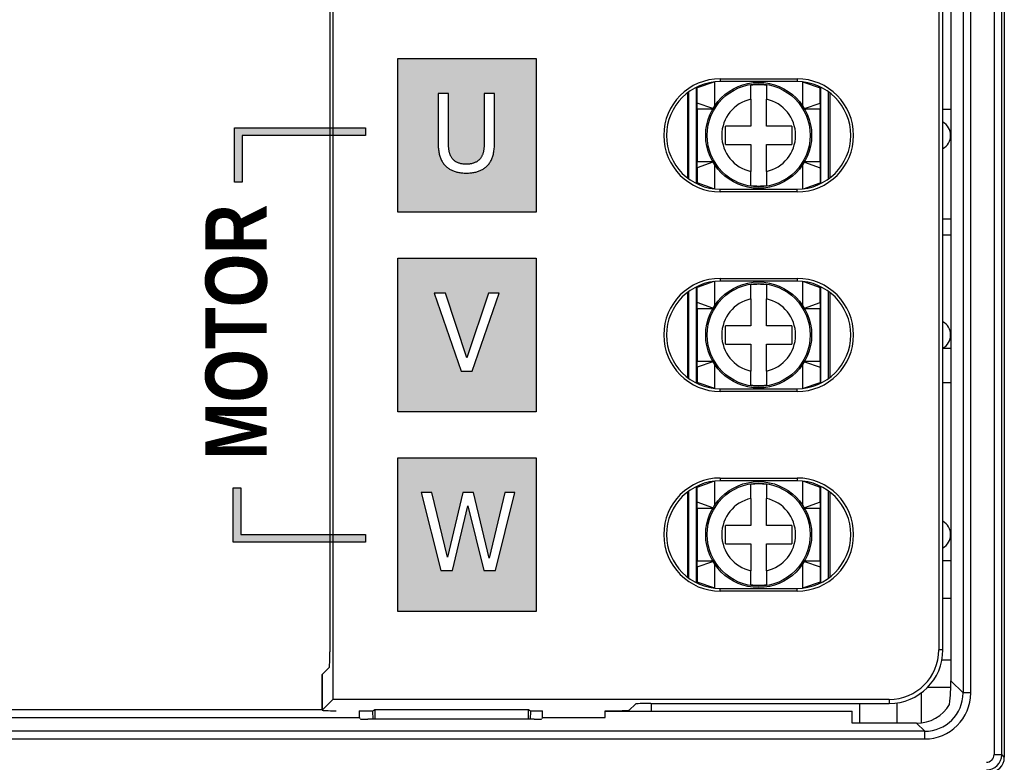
# Model space of a CAD drawing. Extents: x 2664 to 3343, y -1898 to 249.
# Tile 66 of 91: x 3002 to 3066, y -15 to 34. Entities that reach past the tile are written whole.
import ezdxf

# ---------------------------------------------------------------- set-up
doc = ezdxf.new("R2010")
doc.units = 0
doc.linetypes.add('PHANTOM2', pattern=[31.75, 15.875, -3.175, 3.175, -3.175, 3.175, -3.175])
doc.layers.add('3', color=3, linetype='PHANTOM2')
doc.layers.add('DIM', color=2, linetype='CONTINUOUS')
doc.styles.get("Standard").update_dxf_attribs({"font": 'TAHOMA.TTF'})

msp = doc.modelspace()

# ---------------------------------------------------------------- hatches: boundary and pattern name
at = {"layer": '3'}
h = msp.add_hatch(color=256, dxfattribs=at)
h.paths.add_polyline_path([(3015.507, 26.788), (3024.048, 26.788), (3024.048, 26.288), (3016.007, 26.288), (3016.007, 23.248), (3015.507, 23.248)])
h.paths.add_polyline_path([(3015.909, 3.331), (3015.909, 0.29), (3024.048, 0.29), (3024.048, -0.21), (3015.409, -0.21), (3015.409, 3.331)])
h.paths.add_polyline_path([(3015.401, 38.79), (3015.401, 43.331), (3015.901, 43.331), (3015.901, 39.29), (3024.048, 39.29), (3024.048, 38.79)])
h.paths.add_polyline_path([(3024.048, 90.118), (3015.397, 90.118), (3015.397, 93.159), (3015.897, 93.159), (3015.897, 90.618), (3024.048, 90.618)])
h.paths.add_polyline_path([(3015.397, 105.458), (3024.048, 105.458), (3024.048, 104.958), (3015.897, 104.958), (3015.897, 102.418), (3015.397, 102.418)])
h.paths.add_polyline_path([(3015.897, 126.34), (3024.048, 126.34), (3024.048, 125.84), (3015.397, 125.84), (3015.397, 127.84), (3015.897, 127.84)])
h.paths.add_polyline_path([(3015.897, 147.238), (3015.897, 145.738), (3015.397, 145.738), (3015.397, 147.738), (3024.048, 147.738), (3024.048, 147.238)])
edge = h.paths.add_edge_path()
edge.add_line((3015.446, 65.788), (3024.048, 65.788))
edge.add_line((3024.048, 65.788), (3024.048, 65.288))
edge.add_line((3024.048, 65.288), (3015.946, 65.288))
h = msp.add_hatch(color=256, dxfattribs=at)
h.paths.add_polyline_path([(3029.641, 24.857), (3029.621, 24.89), (3029.603, 24.924), (3029.586, 24.959), (3029.57, 24.994), (3029.555, 25.029), (3029.541, 25.066), (3029.528, 25.103), (3029.517, 25.14), (3029.506, 25.178), (3029.497, 25.217), (3029.489, 25.257), (3029.482, 25.297), (3029.475, 25.34), (3029.469, 25.383), (3029.464, 25.429), (3029.459, 25.476), (3029.455, 25.524), (3029.451, 25.575), (3029.449, 25.626), (3029.446, 25.68), (3029.445, 25.735), (3029.444, 25.791), (3029.444, 25.85), (3029.444, 29.019), (3028.768, 29.019), (3028.768, 25.85), (3028.769, 25.76), (3028.771, 25.673), (3028.775, 25.589), (3028.78, 25.507), (3028.787, 25.427), (3028.796, 25.349), (3028.805, 25.274), (3028.817, 25.202), (3028.83, 25.132), (3028.844, 25.064), (3028.86, 24.999), (3028.877, 24.936), (3028.897, 24.875), (3028.918, 24.815), (3028.942, 24.757), (3028.968, 24.701), (3028.996, 24.646), (3029.026, 24.592), (3029.059, 24.54), (3029.093, 24.489), (3029.13, 24.44), (3029.169, 24.392), (3029.211, 24.346), (3029.254, 24.302), (3029.294, 24.263), (3029.335, 24.227), (3029.378, 24.192), (3029.422, 24.158), (3029.467, 24.127), (3029.513, 24.096), (3029.562, 24.068), (3029.611, 24.041), (3029.662, 24.016), (3029.714, 23.992), (3029.767, 23.97), (3029.822, 23.95), (3029.879, 23.931), (3029.937, 23.914), (3029.996, 23.898), (3030.057, 23.885), (3030.12, 23.872), (3030.185, 23.862), (3030.25, 23.853), (3030.318, 23.845), (3030.387, 23.84), (3030.458, 23.836), (3030.53, 23.833), (3030.604, 23.832), (3030.682, 23.833), (3030.757, 23.836), (3030.83, 23.84), (3030.901, 23.845), (3030.97, 23.852), (3031.037, 23.861), (3031.102, 23.872), (3031.164, 23.884), (3031.225, 23.897), (3031.284, 23.912), (3031.34, 23.929), (3031.395, 23.948), (3031.448, 23.968), (3031.5, 23.99), (3031.55, 24.013), (3031.6, 24.038), (3031.649, 24.065), (3031.696, 24.094), (3031.743, 24.124), (3031.788, 24.156), (3031.832, 24.19), (3031.876, 24.226), (3031.918, 24.263), (3031.959, 24.302), (3032.003, 24.346), (3032.045, 24.391), (3032.084, 24.439), (3032.122, 24.488), (3032.157, 24.539), (3032.189, 24.591), (3032.22, 24.645), (3032.248, 24.701), (3032.274, 24.758), (3032.297, 24.817), (3032.319, 24.877), (3032.338, 24.94), (3032.355, 25.004), (3032.37, 25.07), (3032.384, 25.139), (3032.397, 25.209), (3032.408, 25.282), (3032.418, 25.357), (3032.426, 25.433), (3032.433, 25.512), (3032.438, 25.594), (3032.442, 25.677), (3032.444, 25.762), (3032.445, 25.85), (3032.445, 29.019), (3031.769, 29.019), (3031.769, 25.833), (3031.769, 25.777), (3031.768, 25.722), (3031.767, 25.669), (3031.764, 25.617), (3031.762, 25.567), (3031.758, 25.518), (3031.754, 25.47), (3031.749, 25.424), (3031.744, 25.38), (3031.738, 25.337), (3031.731, 25.295), (3031.724, 25.255), (3031.716, 25.216), (3031.707, 25.177), (3031.696, 25.139), (3031.685, 25.102), (3031.672, 25.065), (3031.658, 25.029), (3031.643, 24.993), (3031.627, 24.958), (3031.61, 24.924), (3031.592, 24.89), (3031.572, 24.857), (3031.551, 24.825), (3031.528, 24.791), (3031.503, 24.759), (3031.476, 24.728), (3031.448, 24.699), (3031.419, 24.671), (3031.388, 24.644), (3031.355, 24.619), (3031.321, 24.595), (3031.285, 24.573), (3031.248, 24.552), (3031.209, 24.532), (3031.168, 24.514), (3031.127, 24.497), (3031.084, 24.482), (3031.041, 24.468), (3030.996, 24.455), (3030.95, 24.444), (3030.904, 24.435), (3030.856, 24.427), (3030.808, 24.42), (3030.759, 24.415), (3030.708, 24.412), (3030.657, 24.409), (3030.604, 24.409), (3030.549, 24.409), (3030.495, 24.412), (3030.442, 24.415), (3030.391, 24.42), (3030.341, 24.427), (3030.293, 24.435), (3030.246, 24.444), (3030.2, 24.455), (3030.156, 24.468), (3030.113, 24.482), (3030.072, 24.497), (3030.032, 24.514), (3029.994, 24.532), (3029.957, 24.552), (3029.921, 24.573), (3029.887, 24.595), (3029.854, 24.619), (3029.822, 24.644), (3029.792, 24.671), (3029.763, 24.699), (3029.736, 24.728), (3029.71, 24.759), (3029.685, 24.791), (3029.662, 24.825)], flags=16)
h.paths.add_polyline_path([(3030.384, 3.019), (3029.372, -1.192), (3028.351, 3.019), (3027.655, 3.019), (3028.952, -2.061), (3029.701, -2.061), (3030.705, 2.155), (3031.739, -2.061), (3032.496, -2.061), (3033.772, 3.019), (3033.11, 3.019), (3032.093, -1.241), (3031.072, 3.019)], flags=16)
h.paths.add_polyline_path([(3030.265, 10.939), (3030.994, 10.939), (3032.743, 16.019), (3032.056, 16.019), (3030.648, 11.8), (3029.24, 16.019), (3028.515, 16.019)], flags=16)
h.paths.add_polyline_path([(3026.148, 31.288), (3035.148, 31.288), (3035.148, 21.288), (3026.148, 21.288)])
h.paths.add_polyline_path([(3035.148, -4.712), (3026.148, -4.712), (3026.148, 5.288), (3035.148, 5.288)])
h.paths.add_polyline_path([(3026.148, 8.288), (3026.148, 18.288), (3035.148, 18.288), (3035.148, 8.288)])

# ---------------------------------------------------------------- linework, layer by layer
for p, q in [((3026.148, 21.288), (3026.148, 31.288)), ((3026.148, 31.288), (3035.148, 31.288)), ((3035.148, 31.288), (3035.148, 21.288)), ((3029.444, 29.019), (3028.768, 29.019)), ((3028.768, 29.019), (3028.768, 25.85)), ((3029.444, 25.85), (3029.444, 29.019)), ((3032.445, 29.019), (3031.769, 29.019)), ((3031.769, 29.019), (3031.769, 25.833)), ((3032.445, 25.85), (3032.445, 29.019)), ((3015.507, 23.248), (3015.507, 26.788)), ((3015.507, 26.788), (3024.048, 26.788)), ((3024.048, 26.788), (3024.048, 26.288)), ((3016.007, 26.288), (3016.007, 23.248)), ((3024.048, 26.288), (3016.007, 26.288)), ((3028.768, 25.85), (3028.769, 25.76)), ((3028.769, 25.76), (3028.771, 25.673)), ((3028.771, 25.673), (3028.775, 25.589)), ((3029.444, 25.791), (3029.444, 25.85)), ((3029.445, 25.735), (3029.444, 25.791)), ((3029.446, 25.68), (3029.445, 25.735)), ((3029.449, 25.626), (3029.446, 25.68)), ((3031.767, 25.669), (3031.764, 25.617)), ((3031.768, 25.722), (3031.767, 25.669)), ((3031.769, 25.777), (3031.768, 25.722)), ((3031.769, 25.833), (3031.769, 25.777)), ((3032.438, 25.594), (3032.442, 25.677)), ((3032.442, 25.677), (3032.444, 25.762)), ((3032.444, 25.762), (3032.445, 25.85)), ((3028.775, 25.589), (3028.78, 25.507)), ((3028.78, 25.507), (3028.787, 25.427)), ((3028.787, 25.427), (3028.796, 25.349)), ((3028.796, 25.349), (3028.805, 25.274)), ((3028.805, 25.274), (3028.817, 25.202)), ((3028.817, 25.202), (3028.83, 25.132)), ((3028.83, 25.132), (3028.844, 25.064)), ((3028.844, 25.064), (3028.86, 24.999)), ((3029.451, 25.575), (3029.449, 25.626)), ((3029.455, 25.524), (3029.451, 25.575)), ((3029.459, 25.476), (3029.455, 25.524)), ((3029.464, 25.429), (3029.459, 25.476)), ((3029.469, 25.383), (3029.464, 25.429)), ((3029.475, 25.34), (3029.469, 25.383)), ((3029.482, 25.297), (3029.475, 25.34)), ((3029.489, 25.257), (3029.482, 25.297)), ((3029.497, 25.217), (3029.489, 25.257)), ((3029.506, 25.178), (3029.497, 25.217)), ((3029.517, 25.14), (3029.506, 25.178)), ((3029.528, 25.103), (3029.517, 25.14)), ((3029.541, 25.066), (3029.528, 25.103)), ((3029.555, 25.029), (3029.541, 25.066)), ((3029.57, 24.994), (3029.555, 25.029)), ((3031.658, 25.029), (3031.643, 24.993)), ((3031.672, 25.065), (3031.658, 25.029)), ((3031.685, 25.102), (3031.672, 25.065)), ((3031.696, 25.139), (3031.685, 25.102)), ((3031.707, 25.177), (3031.696, 25.139)), ((3031.716, 25.216), (3031.707, 25.177)), ((3031.724, 25.255), (3031.716, 25.216)), ((3031.731, 25.295), (3031.724, 25.255)), ((3031.738, 25.337), (3031.731, 25.295)), ((3031.744, 25.38), (3031.738, 25.337)), ((3031.749, 25.424), (3031.744, 25.38)), ((3031.754, 25.47), (3031.749, 25.424)), ((3031.758, 25.518), (3031.754, 25.47)), ((3031.762, 25.567), (3031.758, 25.518)), ((3031.764, 25.617), (3031.762, 25.567)), ((3032.355, 25.004), (3032.37, 25.07)), ((3032.37, 25.07), (3032.384, 25.139)), ((3032.384, 25.139), (3032.397, 25.209)), ((3032.397, 25.209), (3032.408, 25.282)), ((3032.408, 25.282), (3032.418, 25.357)), ((3032.418, 25.357), (3032.426, 25.433)), ((3032.426, 25.433), (3032.433, 25.512)), ((3032.433, 25.512), (3032.438, 25.594)), ((3028.86, 24.999), (3028.877, 24.936)), ((3028.877, 24.936), (3028.897, 24.875)), ((3028.897, 24.875), (3028.918, 24.815)), ((3028.918, 24.815), (3028.942, 24.757)), ((3028.942, 24.757), (3028.968, 24.701)), ((3028.968, 24.701), (3028.996, 24.646)), ((3028.996, 24.646), (3029.026, 24.592)), ((3029.026, 24.592), (3029.059, 24.54)), ((3029.059, 24.54), (3029.093, 24.489)), ((3029.093, 24.489), (3029.13, 24.44)), ((3029.13, 24.44), (3029.169, 24.392)), ((3029.169, 24.392), (3029.211, 24.346)), ((3029.586, 24.959), (3029.57, 24.994)), ((3029.603, 24.924), (3029.586, 24.959)), ((3029.621, 24.89), (3029.603, 24.924)), ((3029.641, 24.857), (3029.621, 24.89)), ((3029.662, 24.825), (3029.641, 24.857)), ((3029.685, 24.791), (3029.662, 24.825)), ((3029.71, 24.759), (3029.685, 24.791)), ((3029.736, 24.728), (3029.71, 24.759)), ((3029.763, 24.699), (3029.736, 24.728)), ((3029.792, 24.671), (3029.763, 24.699)), ((3029.822, 24.644), (3029.792, 24.671)), ((3029.854, 24.619), (3029.822, 24.644)), ((3029.887, 24.595), (3029.854, 24.619)), ((3029.921, 24.573), (3029.887, 24.595)), ((3029.957, 24.552), (3029.921, 24.573)), ((3029.994, 24.532), (3029.957, 24.552)), ((3030.032, 24.514), (3029.994, 24.532)), ((3030.072, 24.497), (3030.032, 24.514)), ((3030.113, 24.482), (3030.072, 24.497)), ((3030.156, 24.468), (3030.113, 24.482)), ((3030.2, 24.455), (3030.156, 24.468)), ((3030.246, 24.444), (3030.2, 24.455)), ((3030.293, 24.435), (3030.246, 24.444)), ((3030.341, 24.427), (3030.293, 24.435)), ((3030.391, 24.42), (3030.341, 24.427)), ((3030.442, 24.415), (3030.391, 24.42)), ((3030.495, 24.412), (3030.442, 24.415)), ((3030.549, 24.409), (3030.495, 24.412)), ((3030.604, 24.409), (3030.549, 24.409)), ((3030.657, 24.409), (3030.604, 24.409)), ((3030.708, 24.412), (3030.657, 24.409)), ((3030.759, 24.415), (3030.708, 24.412)), ((3030.808, 24.42), (3030.759, 24.415)), ((3030.856, 24.427), (3030.808, 24.42)), ((3030.904, 24.435), (3030.856, 24.427)), ((3030.95, 24.444), (3030.904, 24.435)), ((3030.996, 24.455), (3030.95, 24.444)), ((3031.041, 24.468), (3030.996, 24.455)), ((3031.084, 24.482), (3031.041, 24.468)), ((3031.127, 24.497), (3031.084, 24.482)), ((3031.168, 24.514), (3031.127, 24.497)), ((3031.209, 24.532), (3031.168, 24.514)), ((3031.248, 24.552), (3031.209, 24.532)), ((3031.285, 24.573), (3031.248, 24.552)), ((3031.321, 24.595), (3031.285, 24.573)), ((3031.355, 24.619), (3031.321, 24.595)), ((3031.388, 24.644), (3031.355, 24.619)), ((3031.419, 24.671), (3031.388, 24.644)), ((3031.448, 24.699), (3031.419, 24.671)), ((3031.476, 24.728), (3031.448, 24.699)), ((3031.503, 24.759), (3031.476, 24.728)), ((3031.528, 24.791), (3031.503, 24.759)), ((3031.551, 24.825), (3031.528, 24.791)), ((3031.572, 24.857), (3031.551, 24.825)), ((3031.592, 24.89), (3031.572, 24.857)), ((3031.61, 24.924), (3031.592, 24.89)), ((3031.627, 24.958), (3031.61, 24.924)), ((3031.643, 24.993), (3031.627, 24.958)), ((3032.003, 24.346), (3032.045, 24.391)), ((3032.045, 24.391), (3032.084, 24.439)), ((3032.084, 24.439), (3032.122, 24.488)), ((3032.122, 24.488), (3032.157, 24.539)), ((3032.157, 24.539), (3032.189, 24.591)), ((3032.189, 24.591), (3032.22, 24.645)), ((3032.22, 24.645), (3032.248, 24.701)), ((3032.248, 24.701), (3032.274, 24.758)), ((3032.274, 24.758), (3032.297, 24.817)), ((3032.297, 24.817), (3032.319, 24.877)), ((3032.319, 24.877), (3032.338, 24.94)), ((3032.338, 24.94), (3032.355, 25.004)), ((3029.211, 24.346), (3029.254, 24.302)), ((3029.254, 24.302), (3029.294, 24.263)), ((3029.294, 24.263), (3029.335, 24.227)), ((3029.335, 24.227), (3029.378, 24.192)), ((3029.378, 24.192), (3029.422, 24.158)), ((3029.422, 24.158), (3029.467, 24.127)), ((3029.467, 24.127), (3029.513, 24.096)), ((3029.513, 24.096), (3029.562, 24.068)), ((3029.562, 24.068), (3029.611, 24.041)), ((3029.611, 24.041), (3029.662, 24.016)), ((3029.662, 24.016), (3029.714, 23.992)), ((3029.714, 23.992), (3029.767, 23.97)), ((3029.767, 23.97), (3029.822, 23.95)), ((3029.822, 23.95), (3029.879, 23.931)), ((3029.879, 23.931), (3029.937, 23.914)), ((3029.937, 23.914), (3029.996, 23.898)), ((3029.996, 23.898), (3030.057, 23.885)), ((3030.057, 23.885), (3030.12, 23.872)), ((3030.12, 23.872), (3030.185, 23.862)), ((3030.185, 23.862), (3030.25, 23.853)), ((3030.25, 23.853), (3030.318, 23.845)), ((3030.318, 23.845), (3030.387, 23.84)), ((3030.387, 23.84), (3030.458, 23.836)), ((3030.458, 23.836), (3030.53, 23.833)), ((3030.53, 23.833), (3030.604, 23.832)), ((3030.604, 23.832), (3030.682, 23.833)), ((3030.682, 23.833), (3030.757, 23.836)), ((3030.757, 23.836), (3030.83, 23.84)), ((3030.83, 23.84), (3030.901, 23.845)), ((3030.901, 23.845), (3030.97, 23.852)), ((3030.97, 23.852), (3031.037, 23.861)), ((3031.037, 23.861), (3031.102, 23.872)), ((3031.102, 23.872), (3031.164, 23.884)), ((3031.164, 23.884), (3031.225, 23.897)), ((3031.225, 23.897), (3031.284, 23.912)), ((3031.284, 23.912), (3031.34, 23.929)), ((3031.34, 23.929), (3031.395, 23.948)), ((3031.395, 23.948), (3031.448, 23.968)), ((3031.448, 23.968), (3031.5, 23.99)), ((3031.5, 23.99), (3031.55, 24.013)), ((3031.55, 24.013), (3031.6, 24.038)), ((3031.6, 24.038), (3031.649, 24.065)), ((3031.649, 24.065), (3031.696, 24.094)), ((3031.696, 24.094), (3031.743, 24.124)), ((3031.743, 24.124), (3031.788, 24.156)), ((3031.788, 24.156), (3031.832, 24.19)), ((3031.832, 24.19), (3031.876, 24.226)), ((3031.876, 24.226), (3031.918, 24.263)), ((3031.918, 24.263), (3031.959, 24.302)), ((3031.959, 24.302), (3032.003, 24.346)), ((3016.007, 23.248), (3015.507, 23.248)), ((3035.148, 21.288), (3026.148, 21.288)), ((3026.148, 18.288), (3035.148, 18.288)), ((3026.148, 8.288), (3026.148, 18.288)), ((3035.148, 18.288), (3035.148, 8.288)), ((3029.24, 16.019), (3028.515, 16.019)), ((3028.515, 16.019), (3030.265, 10.939)), ((3030.648, 11.8), (3029.24, 16.019)), ((3032.056, 16.019), (3030.648, 11.8)), ((3030.994, 10.939), (3032.743, 16.019)), ((3032.743, 16.019), (3032.056, 16.019)), ((3030.265, 10.939), (3030.994, 10.939)), ((3035.148, 8.288), (3026.148, 8.288)), ((3026.148, -4.712), (3026.148, 5.288)), ((3026.148, 5.288), (3035.148, 5.288)), ((3035.148, 5.288), (3035.148, -4.712)), ((3015.409, 3.331), (3015.909, 3.331)), ((3015.409, -0.21), (3015.409, 3.331)), ((3015.909, 3.331), (3015.909, 0.29)), ((3028.351, 3.019), (3027.655, 3.019)), ((3027.655, 3.019), (3028.952, -2.061)), ((3029.372, -1.192), (3028.351, 3.019)), ((3030.384, 3.019), (3029.372, -1.192)), ((3031.072, 3.019), (3030.384, 3.019)), ((3032.093, -1.241), (3031.072, 3.019)), ((3033.11, 3.019), (3032.093, -1.241)), ((3032.496, -2.061), (3033.772, 3.019)), ((3033.772, 3.019), (3033.11, 3.019)), ((3029.701, -2.061), (3030.705, 2.155)), ((3030.705, 2.155), (3031.739, -2.061)), ((3015.909, 0.29), (3024.048, 0.29)), ((3024.048, 0.29), (3024.048, -0.21)), ((3024.048, -0.21), (3015.409, -0.21)), ((3028.952, -2.061), (3029.701, -2.061)), ((3031.739, -2.061), (3032.496, -2.061)), ((3035.148, -4.712), (3026.148, -4.712))]:
    msp.add_line(p, q, dxfattribs=at)
at = {"layer": 'DIM'}
for p, q in [((3021.718, 171.288), (3021.718, -7.351)), ((3065.648, 159.788), (3065.648, -14.212)), ((3064.978, 159.605), (3064.978, -14.042)), ((3065.477, -14.042), (3065.477, 159.618)), ((3021.91, 154.026), (3021.91, -10.45)), ((3062.96, 153.603), (3062.96, -10.027)), ((3063.459, -10.027), (3063.459, 153.603)), ((3062.172, 152.816), (3062.172, -9.239)), ((3061.386, 150.788), (3061.387, -7.212)), ((3061.649, -7.212), (3061.648, 150.788)), ((3046.723, 29.762), (3045.648, 29.382)), ((3046.768, 29.768), (3046.768, 28.187)), ((3047.148, 29.972), (3052.148, 29.972)), ((3047.148, 29.972), (3047.148, 29.788)), ((3052.148, 29.788), (3047.148, 29.788)), ((3049.148, 28.638), (3049.148, 29.549)), ((3050.148, 29.549), (3050.148, 28.638)), ((3052.148, 29.972), (3052.148, 29.788)), ((3052.528, 28.187), (3052.528, 29.768)), ((3052.573, 29.762), (3053.648, 29.382)), ((3045.023, 29.069), (3045.023, 23.508)), ((3045.098, 23.452), (3045.098, 29.125)), ((3045.598, 23.15), (3045.598, 29.426)), ((3045.648, 29.382), (3045.648, 29.45)), ((3045.648, 28.395), (3045.648, 29.382)), ((3053.648, 29.451), (3053.648, 29.382)), ((3053.648, 28.395), (3053.648, 29.382)), ((3053.698, 23.15), (3053.698, 29.427)), ((3054.198, 23.451), (3054.198, 29.125)), ((3054.273, 29.07), (3054.273, 23.507)), ((3045.648, 27.998), (3045.648, 28.395)), ((3046.671, 28.032), (3045.648, 28.395)), ((3049.148, 28.638), (3049.148, 26.888)), ((3050.148, 26.888), (3050.148, 28.638)), ((3052.625, 28.032), (3053.648, 28.395)), ((3053.648, 28.395), (3053.648, 27.998)), ((3046.652, 27.998), (3045.648, 27.998)), ((3045.648, 27.998), (3045.648, 24.578)), ((3053.648, 27.998), (3052.644, 27.998)), ((3053.648, 24.578), (3053.648, 27.998)), ((3061.648, 27.997), (3062.172, 27.997)), ((3049.148, 26.888), (3047.498, 26.888)), ((3047.498, 25.688), (3047.498, 26.888)), ((3051.798, 26.888), (3050.148, 26.888)), ((3051.798, 26.888), (3051.798, 25.688)), ((3062.141, 26.407), (3062.172, 26.407)), ((3047.498, 25.688), (3049.148, 25.688)), ((3049.148, 25.688), (3049.148, 23.938)), ((3050.148, 25.688), (3051.798, 25.688)), ((3050.148, 23.938), (3050.148, 25.688)), ((3045.648, 24.578), (3046.652, 24.578)), ((3045.648, 24.182), (3045.648, 24.578)), ((3046.671, 24.544), (3045.648, 24.182)), ((3046.768, 24.389), (3046.768, 22.809)), ((3052.528, 22.809), (3052.528, 24.389)), ((3052.625, 24.544), (3053.648, 24.182)), ((3052.644, 24.578), (3053.648, 24.578)), ((3053.648, 24.578), (3053.648, 24.182)), ((3045.648, 24.182), (3045.648, 23.195)), ((3049.148, 23.027), (3049.148, 23.938)), ((3050.148, 23.938), (3050.148, 23.027)), ((3053.648, 24.182), (3053.648, 23.195)), ((3045.648, 23.126), (3045.648, 23.195)), ((3046.722, 22.814), (3045.648, 23.195)), ((3052.573, 22.814), (3053.648, 23.195)), ((3053.648, 23.195), (3053.648, 23.126)), ((3047.148, 22.605), (3047.148, 22.788)), ((3047.148, 22.788), (3052.148, 22.788)), ((3052.148, 22.605), (3047.148, 22.605)), ((3052.148, 22.605), (3052.148, 22.788)), ((3061.648, 20.857), (3062.172, 20.857)), ((3061.648, 19.807), (3062.172, 19.807)), ((3046.723, 16.762), (3045.648, 16.382)), ((3046.768, 16.768), (3046.768, 15.187)), ((3047.148, 16.972), (3052.148, 16.972)), ((3047.148, 16.972), (3047.148, 16.788)), ((3052.148, 16.788), (3047.148, 16.788)), ((3052.148, 16.972), (3052.148, 16.788)), ((3052.528, 15.187), (3052.528, 16.768)), ((3052.573, 16.762), (3053.648, 16.382)), ((3045.023, 16.069), (3045.023, 10.508)), ((3045.098, 10.452), (3045.098, 16.125)), ((3045.598, 10.15), (3045.598, 16.426)), ((3045.648, 16.382), (3045.648, 16.45)), ((3045.648, 15.395), (3045.648, 16.382)), ((3049.148, 15.638), (3049.148, 16.549)), ((3050.148, 16.549), (3050.148, 15.638)), ((3053.648, 16.451), (3053.648, 16.382)), ((3053.648, 15.395), (3053.648, 16.382)), ((3053.698, 10.15), (3053.698, 16.427)), ((3054.198, 10.451), (3054.198, 16.125)), ((3054.273, 16.07), (3054.273, 10.507)), ((3045.648, 14.998), (3045.648, 15.395)), ((3046.671, 15.032), (3045.648, 15.395)), ((3049.148, 15.638), (3049.148, 13.888)), ((3050.148, 13.888), (3050.148, 15.638)), ((3052.625, 15.032), (3053.648, 15.395)), ((3053.648, 15.395), (3053.648, 14.998)), ((3046.652, 14.998), (3045.648, 14.998)), ((3045.648, 14.998), (3045.648, 11.578)), ((3053.648, 14.998), (3052.644, 14.998)), ((3053.648, 11.578), (3053.648, 14.998)), ((3049.148, 13.888), (3047.498, 13.888)), ((3047.498, 12.688), (3047.498, 13.888)), ((3051.798, 13.888), (3050.148, 13.888)), ((3051.798, 13.888), (3051.798, 12.688)), ((3047.498, 12.688), (3049.148, 12.688)), ((3049.148, 12.688), (3049.148, 10.938)), ((3050.148, 12.688), (3051.798, 12.688)), ((3050.148, 10.938), (3050.148, 12.688)), ((3061.673, 12.437), (3062.172, 12.437)), ((3045.648, 11.578), (3046.652, 11.578)), ((3045.648, 11.182), (3045.648, 11.578)), ((3046.671, 11.544), (3045.648, 11.182)), ((3052.625, 11.544), (3053.648, 11.182)), ((3052.644, 11.578), (3053.648, 11.578)), ((3053.648, 11.578), (3053.648, 11.182)), ((3045.648, 11.182), (3045.648, 10.195)), ((3046.768, 11.389), (3046.768, 9.809)), ((3049.148, 10.027), (3049.148, 10.938)), ((3050.148, 10.938), (3050.148, 10.027)), ((3052.528, 9.809), (3052.528, 11.389)), ((3053.648, 11.182), (3053.648, 10.195)), ((3045.648, 10.126), (3045.648, 10.195)), ((3046.722, 9.814), (3045.648, 10.195)), ((3047.148, 9.605), (3047.148, 9.788)), ((3047.148, 9.788), (3052.148, 9.788)), ((3052.148, 9.605), (3052.148, 9.788)), ((3052.573, 9.814), (3053.648, 10.195)), ((3053.648, 10.195), (3053.648, 10.126)), ((3061.648, 10.202), (3062.172, 10.202)), ((3052.148, 9.605), (3047.148, 9.605)), ((3047.148, 3.972), (3052.148, 3.972)), ((3047.148, 3.972), (3047.148, 3.788)), ((3052.148, 3.972), (3052.148, 3.788)), ((3045.598, -2.85), (3045.598, 3.426)), ((3045.648, 3.382), (3046.723, 3.762)), ((3045.648, 3.382), (3045.648, 3.45)), ((3045.648, 2.395), (3045.648, 3.382)), ((3046.768, 3.768), (3046.768, 2.187)), ((3052.148, 3.788), (3047.148, 3.788)), ((3049.148, 2.638), (3049.148, 3.549)), ((3050.148, 3.549), (3050.148, 2.638)), ((3052.528, 2.187), (3052.528, 3.768)), ((3052.573, 3.763), (3053.648, 3.382)), ((3053.648, 3.451), (3053.648, 3.382)), ((3053.648, 2.395), (3053.648, 3.382)), ((3053.698, -2.85), (3053.698, 3.427)), ((3045.023, 3.069), (3045.023, -2.492)), ((3045.098, -2.548), (3045.098, 3.125)), ((3049.148, 2.638), (3049.148, 0.888)), ((3050.148, 0.888), (3050.148, 2.638)), ((3054.198, -2.549), (3054.198, 3.126)), ((3054.273, 3.07), (3054.273, -2.493)), ((3045.648, 1.998), (3045.648, 2.395)), ((3046.671, 2.032), (3045.648, 2.395)), ((3046.652, 1.998), (3045.648, 1.998)), ((3045.648, 1.998), (3045.648, -1.422)), ((3053.648, 2.395), (3052.625, 2.032)), ((3053.648, 1.998), (3052.644, 1.998)), ((3053.648, 2.395), (3053.648, 1.998)), ((3053.648, -1.422), (3053.648, 1.998)), ((3047.498, -0.312), (3047.498, 0.888)), ((3049.148, 0.888), (3047.498, 0.888)), ((3051.798, 0.888), (3050.148, 0.888)), ((3051.798, 0.888), (3051.798, -0.312)), ((3047.498, -0.312), (3049.148, -0.312)), ((3049.148, -0.312), (3049.148, -2.062)), ((3050.148, -0.312), (3051.798, -0.312)), ((3050.148, -2.062), (3050.148, -0.312)), ((3045.648, -1.422), (3046.652, -1.422)), ((3045.648, -1.818), (3045.648, -1.422)), ((3045.648, -1.818), (3046.671, -1.456)), ((3045.648, -1.818), (3045.648, -2.805)), ((3046.768, -1.611), (3046.768, -3.191)), ((3052.528, -3.191), (3052.528, -1.611)), ((3052.625, -1.456), (3053.648, -1.818)), ((3052.644, -1.422), (3053.648, -1.422)), ((3053.648, -1.422), (3053.648, -1.818)), ((3053.648, -1.818), (3053.648, -2.805)), ((3061.649, -1.399), (3062.172, -1.399)), ((3049.148, -2.973), (3049.148, -2.062)), ((3050.148, -2.062), (3050.148, -2.973)), ((3045.648, -2.874), (3045.648, -2.805)), ((3046.722, -3.186), (3045.648, -2.805)), ((3053.648, -2.805), (3052.573, -3.186)), ((3053.648, -2.805), (3053.648, -2.874)), ((3047.149, -3.395), (3047.149, -3.212)), ((3047.149, -3.212), (3052.149, -3.212)), ((3052.149, -3.395), (3047.149, -3.395)), ((3052.149, -3.395), (3052.149, -3.212)), ((3062.172, -3.88), (3061.649, -3.88)), ((3061.649, -7.212), (3061.387, -7.212)), ((3062.172, -7.88), (3061.584, -7.88)), ((3021.685, -8.35), (3021.213, -8.822)), ((3021.213, -11.147), (3021.213, -8.822)), ((3021.213, -8.823), (3021.213, -11.148)), ((3062.96, -10.027), (3062.172, -9.239)), ((3060.248, -11.979), (3060.248, -10.012)), ((3062.164, -9.66), (3060.649, -9.66)), ((3063.459, -10.027), (3062.96, -10.027)), ((3021.213, -11.147), (3021.91, -10.45)), ((3058.149, -10.45), (3021.91, -10.45)), ((3041.615, -10.745), (3041.211, -11.149)), ((3042.614, -10.712), (3058.149, -10.712)), ((3042.648, -10.712), (3042.648, -11.212)), ((3056.248, -11.998), (3056.248, -10.712)), ((3058.149, -10.45), (3058.149, -10.712)), ((3058.648, -10.676), (3058.648, -11.998)), ((3021.213, -11.13), (2977.565, -11.13)), ((3023.625, -11.183), (3024.518, -11.183)), ((3024.518, -11.183), (3024.649, -11.096)), ((3024.518, -11.212), (3024.518, -11.183)), ((3024.534, -11.741), (3024.518, -11.212)), ((3024.649, -11.096), (3034.649, -11.096)), ((3024.649, -11.096), (3024.649, -11.741)), ((3034.649, -11.096), (3034.78, -11.183)), ((3034.649, -11.741), (3034.649, -11.096)), ((3034.78, -11.212), (3034.763, -11.741)), ((3034.78, -11.183), (3035.57, -11.183)), ((3034.78, -11.183), (3034.78, -11.212)), ((3039.648, -11.63), (3039.648, -11.183)), ((3039.648, -11.183), (3040.211, -11.183)), ((3039.648, -11.212), (3055.735, -11.212)), ((3041.048, -11.167), (3041.048, -11.212)), ((3055.735, -11.998), (3055.735, -11.212)), ((2977.565, -11.63), (3023.638, -11.63)), ((3023.681, -11.716), (3023.638, -11.63)), ((3035.015, -11.741), (3024.181, -11.741)), ((3035.558, -11.63), (3035.515, -11.716)), ((3035.558, -11.63), (3039.648, -11.63)), ((3059.938, -11.998), (3055.735, -11.998)), ((3059.938, -11.998), (3060.463, -12.523)), ((3060.463, -12.523), (2978.459, -12.523)), ((3060.463, -13.023), (3060.463, -12.523)), ((2978.459, -13.023), (3060.463, -13.023)), ((3064.978, -14.042), (3065.477, -14.042)), ((3065.648, -14.212), (3065.477, -14.042))]:
    msp.add_line(p, q, dxfattribs=at)
for centre, radius in [((3049.648, 26.288), 3.45), ((3049.648, 26.288), 3.351), ((3049.648, 13.288), 3.45), ((3049.648, 13.288), 3.351), ((3049.648, 0.288), 3.45), ((3049.648, 0.288), 3.351)]:
    msp.add_circle(centre, radius, dxfattribs=at)
for centre, radius, start, end in [((3047.148, 26.288), 3.683, 90.00019, 270.00019), ((3047.148, 26.288), 3.5, 90.00019, 270.00019), ((3049.648, 26.288), 3.299, 81.28293, 98.71707), ((3052.148, 26.288), 3.683, 270.00019, 90.00019), ((3052.148, 26.288), 3.5, 270.00019, 90.00019), ((3049.648, 26.288), 2.403, 102.01034, 257.98966), ((3049.648, 26.288), 2.403, 282.01034, 77.98966), ((3061.148, 26.288), 1, 300.03022, 59.97016), ((3049.648, 26.288), 3.299, 261.28293, 278.71707), ((3047.148, 13.288), 3.683, 90.00019, 270.00019), ((3047.148, 13.288), 3.5, 90.00019, 270.00019), ((3052.148, 13.288), 3.683, 270.00019, 90.00019), ((3052.148, 13.288), 3.5, 270.00019, 90.00019), ((3049.648, 13.288), 3.299, 81.28293, 98.71707), ((3049.648, 13.288), 2.403, 102.01034, 257.98966), ((3049.648, 13.288), 2.403, 282.01034, 77.98966), ((3061.148, 13.288), 1, 300.03307, 59.96731), ((3049.648, 13.288), 3.299, 261.28293, 278.71707), ((3047.149, 0.288), 3.683, 90.00019, 270.00019), ((3052.149, 0.288), 3.683, 270.00019, 90.00019), ((3047.149, 0.288), 3.5, 90.00019, 270.00019), ((3049.648, 0.288), 3.299, 81.28293, 98.71707), ((3052.149, 0.288), 3.5, 270.00019, 90.00019), ((3049.648, 0.288), 2.403, 102.01034, 257.98966), ((3049.648, 0.288), 2.403, 282.01034, 77.98966), ((3061.148, 0.288), 1, 300.03592, 59.96446), ((3049.648, 0.288), 3.299, 261.28293, 278.71707), ((3058.149, -7.212), 3.5, 270.00019, 0.00019), ((3058.149, -7.212), 3.238, 270.00019, 0.00019)]:
    msp.add_arc(centre, radius, start, end, dxfattribs=at)
for centre, major_axis, ratio, start_param, end_param in [((3021.683, -7.351), (0, 1), 0.034921, 3.176499, 4.712389), ((3022.213, -8.823), (1, 0), 0.034921, 3.106686, 3.141593), ((3061.547, -11.11), (-0.384, -3.125), 0.157973, 1.697445, 2.232058), ((3060.455, -10.019), (2.127, -2.127), 0.997265, 5.499157, 7.067214), ((3060.455, -10.019), (1.775, -1.775), 0.996176, 5.499157, 7.067214), ((3042.614, -10.747), (-1, 0), 0.034921, 4.712389, 6.248279), ((3059.931, -9.494), (1.773, -1.773), 0.997265, 5.499157, 6.532601), ((3022.213, -11.148), (-1, 0), 0.034921, 6.248279, 7.779211), ((3023.638, -11.13), (0, 0.5), 0.026186, 1.676553, 3.089233), ((3035.557, -11.13), (0, -0.5), 0.026186, 0.05236, 1.465119), ((3040.211, -11.148), (-1, 0), 0.034921, 1.570796, 3.106686), ((3024.181, -11.715), (0.5, 0), 0.052408, 3.167773, 4.712389), ((3035.015, -11.715), (0.5, 0), 0.052408, 4.712389, 6.257005), ((3064.477, -14.041), (0.354, -0.354), 0.999315, 5.49813, 7.068241), ((3064.477, -14.041), (0.707, -0.707), 1, 5.49813, 7.068241), ((3064.648, -14.211), (0.708, -0.708), 0.999315, 5.49813, 7.068241)]:
    msp.add_ellipse(centre, major_axis=major_axis, ratio=ratio, start_param=start_param, end_param=end_param, dxfattribs=at)

# ---------------------------------------------------------------- texts
at = {"layer": '3', "insert": (3013.612, 5.165), "char_height": 4, "width": 18.19524, "attachment_point": 1, "rotation": 90}
msp.add_mtext('{\\fArial|b1|i0|c162|p32;\\W0.8;MOTOR}', dxfattribs=at)

doc.saveas('drawing.dxf')
